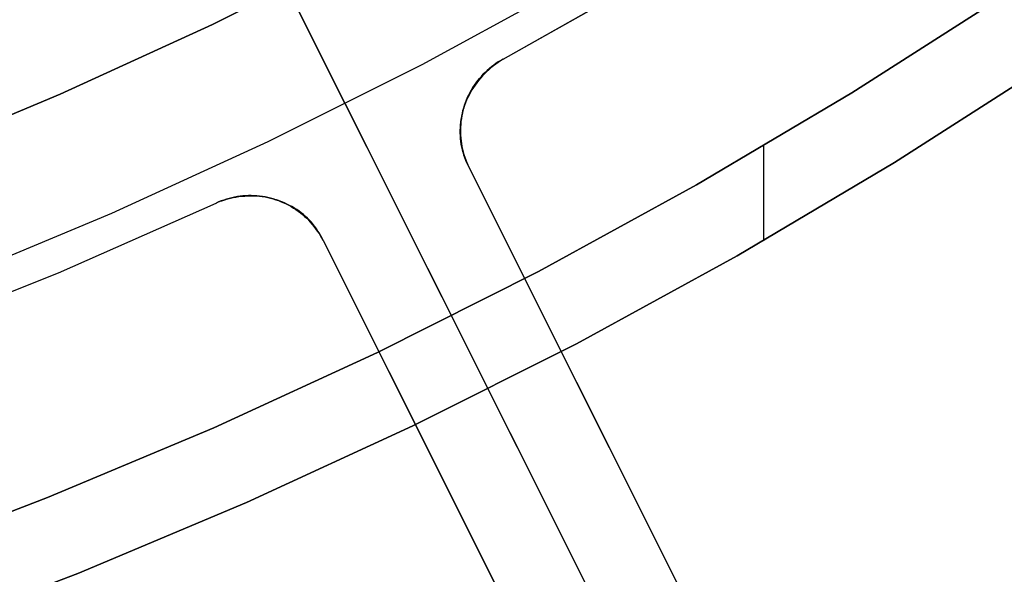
# Model space of a CAD drawing. Header units: millimetres. Extents: x 6049 to 7254, y -11340 to -10297.
# Tile 40 of 237: x 6675.04 to 6687.11, y -10740.48 to -10733.68. Entities that reach past the tile are written whole.
import ezdxf

# ---------------------------------------------------------------- set-up
doc = ezdxf.new("R2010")
doc.units = ezdxf.units.MM
doc.layers.add('color', color=7, linetype='Continuous')

msp = doc.modelspace()

# ---------------------------------------------------------------- linework, layer by layer
at = {"color": 8, "true_color": 0x7f7f7f}
for p, q in [((6685.241, -10734.578, 231.716), (6687.101, -10733.387, 231.716)), ((6687.101, -10733.387, 259.6), (6685.241, -10734.578, 259.6)), ((6685.241, -10734.578, 231.716), (6687.101, -10733.387, 231.716)), ((6685.241, -10734.578, 245.658), (6687.101, -10733.387, 245.658)), ((6687.101, -10733.387, 259.6), (6685.241, -10734.578, 259.6)), ((6687.655, -10734.219, 259.6), (6685.766, -10735.43, 259.6)), ((6685.766, -10735.43, 231.716), (6687.655, -10734.219, 231.716)), ((6685.766, -10735.43, 245.658), (6687.655, -10734.219, 245.658)), ((6685.766, -10735.43, 231.716), (6687.655, -10734.219, 231.716)), ((6687.655, -10734.219, 259.6), (6685.766, -10735.43, 259.6)), ((6683.34, -10735.705, 231.716), (6685.241, -10734.578, 231.716)), ((6685.241, -10734.578, 259.6), (6683.34, -10735.705, 259.6)), ((6683.34, -10735.705, 231.716), (6685.241, -10734.578, 231.716)), ((6683.34, -10735.705, 245.658), (6685.241, -10734.578, 245.658)), ((6685.241, -10734.578, 259.6), (6683.34, -10735.705, 259.6)), ((6684.16, -10735.23, 259.6), (6684.16, -10736.388, 259.6)), ((6685.766, -10735.43, 259.6), (6683.835, -10736.574, 259.6)), ((6683.835, -10736.574, 231.716), (6685.766, -10735.43, 231.716)), ((6683.835, -10736.574, 245.658), (6685.766, -10735.43, 245.658)), ((6683.835, -10736.574, 231.716), (6685.766, -10735.43, 231.716)), ((6685.766, -10735.43, 259.6), (6683.835, -10736.574, 259.6)), ((6681.402, -10736.765, 231.716), (6683.34, -10735.705, 231.716)), ((6683.34, -10735.705, 259.6), (6681.402, -10736.765, 259.6)), ((6681.402, -10736.765, 231.716), (6683.34, -10735.705, 231.716)), ((6681.402, -10736.765, 245.658), (6683.34, -10735.705, 245.658)), ((6683.34, -10735.705, 259.6), (6681.402, -10736.765, 259.6)), ((6683.835, -10736.574, 259.6), (6681.867, -10737.651, 259.6)), ((6681.867, -10737.651, 231.716), (6683.835, -10736.574, 231.716)), ((6681.867, -10737.651, 245.658), (6683.835, -10736.574, 245.658)), ((6681.867, -10737.651, 231.716), (6683.835, -10736.574, 231.716)), ((6683.835, -10736.574, 259.6), (6681.867, -10737.651, 259.6)), ((6679.428, -10737.758, 231.716), (6681.402, -10736.765, 231.716)), ((6681.402, -10736.765, 259.6), (6679.428, -10737.758, 259.6)), ((6679.428, -10737.758, 231.716), (6681.402, -10736.765, 231.716)), ((6679.428, -10737.758, 245.658), (6681.402, -10736.765, 245.658)), ((6681.402, -10736.765, 259.6), (6679.428, -10737.758, 259.6)), ((6681.867, -10737.651, 259.6), (6679.862, -10738.659, 259.6)), ((6679.862, -10738.659, 231.716), (6681.867, -10737.651, 231.716)), ((6679.862, -10738.659, 245.658), (6681.867, -10737.651, 245.658)), ((6679.862, -10738.659, 231.716), (6681.867, -10737.651, 231.716)), ((6681.867, -10737.651, 259.6), (6679.862, -10738.659, 259.6)), ((6677.421, -10738.682, 231.716), (6679.428, -10737.758, 231.716)), ((6679.428, -10737.758, 259.6), (6677.421, -10738.682, 259.6)), ((6677.421, -10738.682, 231.716), (6679.428, -10737.758, 231.716)), ((6677.421, -10738.682, 245.658), (6679.428, -10737.758, 245.658)), ((6679.428, -10737.758, 259.6), (6677.421, -10738.682, 259.6)), ((6675.384, -10739.537, 231.716), (6677.421, -10738.682, 231.716)), ((6677.421, -10738.682, 259.6), (6675.384, -10739.537, 259.6)), ((6675.384, -10739.537, 231.716), (6677.421, -10738.682, 231.716)), ((6675.384, -10739.537, 245.658), (6677.421, -10738.682, 245.658)), ((6677.421, -10738.682, 259.6), (6675.384, -10739.537, 259.6)), ((6679.862, -10738.659, 259.6), (6677.824, -10739.598, 259.6)), ((6677.824, -10739.598, 231.716), (6679.862, -10738.659, 231.716)), ((6677.824, -10739.598, 245.658), (6679.862, -10738.659, 245.658)), ((6677.824, -10739.598, 231.716), (6679.862, -10738.659, 231.716)), ((6679.862, -10738.659, 259.6), (6677.824, -10739.598, 259.6)), ((6673.318, -10740.32, 231.716), (6675.384, -10739.537, 231.716)), ((6675.384, -10739.537, 259.6), (6673.318, -10740.32, 259.6)), ((6673.318, -10740.32, 231.716), (6675.384, -10739.537, 231.716)), ((6673.318, -10740.32, 245.658), (6675.384, -10739.537, 245.658)), ((6675.384, -10739.537, 259.6), (6673.318, -10740.32, 259.6)), ((6677.824, -10739.598, 259.6), (6675.755, -10740.465, 259.6)), ((6675.755, -10740.465, 231.716), (6677.824, -10739.598, 231.716)), ((6675.755, -10740.465, 245.658), (6677.824, -10739.598, 245.658)), ((6675.755, -10740.465, 231.716), (6677.824, -10739.598, 231.716)), ((6677.824, -10739.598, 259.6), (6675.755, -10740.465, 259.6)), ((6675.755, -10740.465, 259.6), (6673.657, -10741.261, 259.6)), ((6673.657, -10741.261, 231.716), (6675.755, -10740.465, 231.716)), ((6673.657, -10741.261, 245.658), (6675.755, -10740.465, 245.658)), ((6673.657, -10741.261, 231.716), (6675.755, -10740.465, 231.716)), ((6675.755, -10740.465, 259.6), (6673.657, -10741.261, 259.6))]:
    msp.add_line(p, q, dxfattribs=at)
at = {"layer": 'color', "color": 254, "true_color": 0xcad1ee}
for p, q in [((6667.341, -10711.387, 30.3), (6684.367, -10745.359, 30.3)), ((6679.241, -10732.818, 28.2), (6677.404, -10733.738, 28.2)), ((6677.404, -10733.738, 26.2), (6679.241, -10732.818, 26.2)), ((6679.241, -10732.818, 27.2), (6677.404, -10733.738, 27.2)), ((6677.404, -10733.738, 26.2), (6679.241, -10732.818, 26.2)), ((6679.241, -10732.818, 28.2), (6677.404, -10733.738, 28.2)), ((6680.968, -10734.164, 28.2), (6682.807, -10733.125, 28.2)), ((6680.968, -10734.164, 29.25), (6682.807, -10733.125, 29.25)), ((6680.968, -10734.164, 28.2), (6682.807, -10733.125, 28.2)), ((6680.968, -10734.164, 30.3), (6682.752, -10733.158, 30.3)), ((6680.968, -10734.164, 30.3), (6682.752, -10733.158, 30.3)), ((6679.032, -10734.713, 26.2), (6678.319, -10733.29, 26.2)), ((6681.822, -10733.223, 26.2), (6679.97, -10734.232, 26.2)), ((6681.822, -10733.223, 26.2), (6679.97, -10734.232, 26.2)), ((6677.404, -10733.738, 28.2), (6675.538, -10734.594, 28.2)), ((6675.538, -10734.594, 26.2), (6677.404, -10733.738, 26.2)), ((6677.404, -10733.738, 27.2), (6675.538, -10734.594, 27.2)), ((6675.538, -10734.594, 26.2), (6677.404, -10733.738, 26.2)), ((6677.404, -10733.738, 28.2), (6675.538, -10734.594, 28.2)), ((6679.97, -10734.232, 26.2), (6678.085, -10735.177, 26.2)), ((6679.97, -10734.232, 26.2), (6678.085, -10735.177, 26.2)), ((6680.773, -10734.302, 30.3), (6680.799, -10734.279, 30.3)), ((6680.773, -10734.302, 30.3), (6680.799, -10734.279, 30.3)), ((6680.799, -10734.279, 29.042), (6680.773, -10734.302, 29.042)), ((6680.819, -10734.269, 28.19), (6680.792, -10734.293, 28.187)), ((6680.819, -10734.269, 28.19), (6680.792, -10734.293, 28.187)), ((6680.799, -10734.279, 30.3), (6680.825, -10734.258, 30.3)), ((6680.799, -10734.279, 30.3), (6680.825, -10734.258, 30.3)), ((6680.825, -10734.258, 29.042), (6680.799, -10734.279, 29.042)), ((6680.848, -10734.246, 28.193), (6680.819, -10734.269, 28.19)), ((6680.848, -10734.246, 28.193), (6680.819, -10734.269, 28.19)), ((6680.825, -10734.258, 30.3), (6680.852, -10734.237, 30.3)), ((6680.825, -10734.258, 30.3), (6680.852, -10734.237, 30.3)), ((6680.852, -10734.237, 29.042), (6680.825, -10734.258, 29.042)), ((6680.877, -10734.224, 28.196), (6680.848, -10734.246, 28.193)), ((6680.877, -10734.224, 28.196), (6680.848, -10734.246, 28.193)), ((6680.852, -10734.237, 30.3), (6680.88, -10734.217, 30.3)), ((6680.852, -10734.237, 30.3), (6680.88, -10734.217, 30.3)), ((6680.88, -10734.217, 29.042), (6680.852, -10734.237, 29.042)), ((6680.906, -10734.203, 28.198), (6680.877, -10734.224, 28.196)), ((6680.906, -10734.203, 28.198), (6680.877, -10734.224, 28.196)), ((6680.88, -10734.217, 30.3), (6680.909, -10734.198, 30.3)), ((6680.88, -10734.217, 30.3), (6680.909, -10734.198, 30.3)), ((6680.909, -10734.198, 29.042), (6680.88, -10734.217, 29.042)), ((6680.937, -10734.183, 28.199), (6680.906, -10734.203, 28.198)), ((6680.937, -10734.183, 28.199), (6680.906, -10734.203, 28.198)), ((6680.909, -10734.198, 30.3), (6680.938, -10734.18, 30.3)), ((6680.909, -10734.198, 30.3), (6680.938, -10734.18, 30.3)), ((6680.938, -10734.18, 29.042), (6680.909, -10734.198, 29.042)), ((6680.968, -10734.164, 28.2), (6680.937, -10734.183, 28.199)), ((6680.968, -10734.164, 28.2), (6680.937, -10734.183, 28.199)), ((6680.938, -10734.18, 30.3), (6680.968, -10734.164, 30.3)), ((6680.938, -10734.18, 30.3), (6680.968, -10734.164, 30.3)), ((6680.968, -10734.164, 29.042), (6680.938, -10734.18, 29.042)), ((6680.968, -10734.164, 30.3), (6680.968, -10734.164, 28.2)), ((6680.968, -10734.164, 30.3), (6680.968, -10734.164, 28.2)), ((6680.657, -10734.427, 30.3), (6680.678, -10734.4, 30.3)), ((6680.657, -10734.427, 30.3), (6680.678, -10734.4, 30.3)), ((6680.678, -10734.4, 29.042), (6680.657, -10734.427, 29.042)), ((6680.691, -10734.396, 28.169), (6680.668, -10734.424, 28.163)), ((6680.691, -10734.396, 28.169), (6680.668, -10734.424, 28.163)), ((6680.678, -10734.4, 30.3), (6680.701, -10734.374, 30.3)), ((6680.678, -10734.4, 30.3), (6680.701, -10734.374, 30.3)), ((6680.701, -10734.374, 29.042), (6680.678, -10734.4, 29.042)), ((6680.715, -10734.369, 28.174), (6680.691, -10734.396, 28.169)), ((6680.715, -10734.369, 28.174), (6680.691, -10734.396, 28.169)), ((6680.701, -10734.374, 30.3), (6680.724, -10734.349, 30.3)), ((6680.701, -10734.374, 30.3), (6680.724, -10734.349, 30.3)), ((6680.724, -10734.349, 29.042), (6680.701, -10734.374, 29.042)), ((6680.739, -10734.343, 28.179), (6680.715, -10734.369, 28.174)), ((6680.739, -10734.343, 28.179), (6680.715, -10734.369, 28.174)), ((6680.724, -10734.349, 30.3), (6680.748, -10734.325, 30.3)), ((6680.724, -10734.349, 30.3), (6680.748, -10734.325, 30.3)), ((6680.748, -10734.325, 29.042), (6680.724, -10734.349, 29.042)), ((6680.765, -10734.317, 28.183), (6680.739, -10734.343, 28.179)), ((6680.765, -10734.317, 28.183), (6680.739, -10734.343, 28.179)), ((6680.748, -10734.325, 30.3), (6680.773, -10734.302, 30.3)), ((6680.748, -10734.325, 30.3), (6680.773, -10734.302, 30.3)), ((6680.773, -10734.302, 29.042), (6680.748, -10734.325, 29.042)), ((6680.792, -10734.293, 28.187), (6680.765, -10734.317, 28.183)), ((6680.792, -10734.293, 28.187), (6680.765, -10734.317, 28.183)), ((6680.58, -10734.54, 30.3), (6680.598, -10734.511, 30.3)), ((6680.58, -10734.54, 30.3), (6680.598, -10734.511, 30.3)), ((6680.598, -10734.511, 29.042), (6680.58, -10734.54, 29.042)), ((6680.604, -10734.511, 28.143), (6680.585, -10734.541, 28.135)), ((6680.604, -10734.511, 28.143), (6680.585, -10734.541, 28.135)), ((6680.598, -10734.511, 30.3), (6680.616, -10734.482, 30.3)), ((6680.598, -10734.511, 30.3), (6680.616, -10734.482, 30.3)), ((6680.616, -10734.482, 29.042), (6680.598, -10734.511, 29.042)), ((6680.624, -10734.481, 28.15), (6680.604, -10734.511, 28.143)), ((6680.624, -10734.481, 28.15), (6680.604, -10734.511, 28.143)), ((6680.616, -10734.482, 30.3), (6680.636, -10734.454, 30.3)), ((6680.616, -10734.482, 30.3), (6680.636, -10734.454, 30.3)), ((6680.636, -10734.454, 29.042), (6680.616, -10734.482, 29.042)), ((6680.645, -10734.452, 28.157), (6680.624, -10734.481, 28.15)), ((6680.645, -10734.452, 28.157), (6680.624, -10734.481, 28.15)), ((6680.636, -10734.454, 30.3), (6680.657, -10734.427, 30.3)), ((6680.636, -10734.454, 30.3), (6680.657, -10734.427, 30.3)), ((6680.657, -10734.427, 29.042), (6680.636, -10734.454, 29.042)), ((6680.668, -10734.424, 28.163), (6680.645, -10734.452, 28.157)), ((6680.668, -10734.424, 28.163), (6680.645, -10734.452, 28.157)), ((6675.538, -10734.594, 28.2), (6673.642, -10735.386, 28.2)), ((6673.642, -10735.386, 26.2), (6675.538, -10734.594, 26.2)), ((6675.538, -10734.594, 27.2), (6673.642, -10735.386, 27.2)), ((6673.642, -10735.386, 26.2), (6675.538, -10734.594, 26.2)), ((6675.538, -10734.594, 28.2), (6673.642, -10735.386, 28.2)), ((6680.519, -10734.662, 30.3), (6680.533, -10734.631, 30.3)), ((6680.519, -10734.662, 30.3), (6680.533, -10734.631, 30.3)), ((6680.533, -10734.631, 29.042), (6680.519, -10734.662, 29.042)), ((6680.535, -10734.635, 28.11), (6680.52, -10734.667, 28.101)), ((6680.535, -10734.635, 28.11), (6680.52, -10734.667, 28.101)), ((6680.533, -10734.631, 30.3), (6680.548, -10734.6, 30.3)), ((6680.533, -10734.631, 30.3), (6680.548, -10734.6, 30.3)), ((6680.548, -10734.6, 29.042), (6680.533, -10734.631, 29.042)), ((6680.551, -10734.603, 28.119), (6680.535, -10734.635, 28.11)), ((6680.551, -10734.603, 28.119), (6680.535, -10734.635, 28.11)), ((6680.548, -10734.6, 30.3), (6680.563, -10734.57, 30.3)), ((6680.548, -10734.6, 30.3), (6680.563, -10734.57, 30.3)), ((6680.563, -10734.57, 29.042), (6680.548, -10734.6, 29.042)), ((6680.567, -10734.572, 28.127), (6680.551, -10734.603, 28.119)), ((6680.567, -10734.572, 28.127), (6680.551, -10734.603, 28.119)), ((6680.563, -10734.57, 30.3), (6680.58, -10734.54, 30.3)), ((6680.563, -10734.57, 30.3), (6680.58, -10734.54, 30.3)), ((6680.58, -10734.54, 29.042), (6680.563, -10734.57, 29.042)), ((6680.585, -10734.541, 28.135), (6680.567, -10734.572, 28.127)), ((6680.585, -10734.541, 28.135), (6680.567, -10734.572, 28.127)), ((6679.032, -10734.713, 26.2), (6717.971, -10812.41, -10.843)), ((6680.476, -10734.792, 30.3), (6680.485, -10734.759, 30.3)), ((6680.476, -10734.792, 30.3), (6680.485, -10734.759, 30.3)), ((6680.485, -10734.759, 29.042), (6680.476, -10734.792, 29.042)), ((6680.495, -10734.732, 28.081), (6680.483, -10734.765, 28.071)), ((6680.495, -10734.732, 28.081), (6680.483, -10734.765, 28.071)), ((6680.485, -10734.759, 30.3), (6680.496, -10734.726, 30.3)), ((6680.485, -10734.759, 30.3), (6680.496, -10734.726, 30.3)), ((6680.496, -10734.726, 29.042), (6680.485, -10734.759, 29.042)), ((6680.507, -10734.699, 28.091), (6680.495, -10734.732, 28.081)), ((6680.507, -10734.699, 28.091), (6680.495, -10734.732, 28.081)), ((6680.496, -10734.726, 30.3), (6680.507, -10734.694, 30.3)), ((6680.496, -10734.726, 30.3), (6680.507, -10734.694, 30.3)), ((6680.507, -10734.694, 29.042), (6680.496, -10734.726, 29.042)), ((6680.507, -10734.694, 30.3), (6680.519, -10734.662, 30.3)), ((6680.507, -10734.694, 30.3), (6680.519, -10734.662, 30.3)), ((6680.519, -10734.662, 29.042), (6680.507, -10734.694, 29.042)), ((6680.52, -10734.667, 28.101), (6680.507, -10734.699, 28.091)), ((6680.52, -10734.667, 28.101), (6680.507, -10734.699, 28.091)), ((6680.457, -10734.866, 28.038), (6680.451, -10734.9, 28.027)), ((6680.457, -10734.866, 28.038), (6680.451, -10734.9, 28.027)), ((6680.456, -10734.892, 30.3), (6680.461, -10734.859, 30.3)), ((6680.456, -10734.892, 30.3), (6680.461, -10734.859, 30.3)), ((6680.461, -10734.859, 29.042), (6680.456, -10734.892, 29.042)), ((6680.465, -10734.833, 28.05), (6680.457, -10734.866, 28.038)), ((6680.465, -10734.833, 28.05), (6680.457, -10734.866, 28.038)), ((6680.461, -10734.859, 30.3), (6680.468, -10734.825, 30.3)), ((6680.461, -10734.859, 30.3), (6680.468, -10734.825, 30.3)), ((6680.468, -10734.825, 29.042), (6680.461, -10734.859, 29.042)), ((6680.474, -10734.799, 28.061), (6680.465, -10734.833, 28.05)), ((6680.474, -10734.799, 28.061), (6680.465, -10734.833, 28.05)), ((6680.468, -10734.825, 30.3), (6680.476, -10734.792, 30.3)), ((6680.468, -10734.825, 30.3), (6680.476, -10734.792, 30.3)), ((6680.476, -10734.792, 29.042), (6680.468, -10734.825, 29.042)), ((6680.483, -10734.765, 28.071), (6680.474, -10734.799, 28.061)), ((6680.483, -10734.765, 28.071), (6680.474, -10734.799, 28.061)), ((6680.44, -10735.003, 27.99), (6680.439, -10735.037, 27.978)), ((6680.44, -10735.003, 27.99), (6680.439, -10735.037, 27.978)), ((6680.442, -10734.969, 28.003), (6680.44, -10735.003, 27.99)), ((6680.442, -10734.969, 28.003), (6680.44, -10735.003, 27.99)), ((6680.446, -10734.935, 28.015), (6680.442, -10734.969, 28.003)), ((6680.446, -10734.935, 28.015), (6680.442, -10734.969, 28.003)), ((6680.444, -10735.029, 30.3), (6680.445, -10734.995, 30.3)), ((6680.444, -10735.029, 30.3), (6680.445, -10734.995, 30.3)), ((6680.445, -10734.995, 29.042), (6680.444, -10735.029, 29.042)), ((6680.445, -10734.995, 30.3), (6680.448, -10734.96, 30.3)), ((6680.445, -10734.995, 30.3), (6680.448, -10734.96, 30.3)), ((6680.448, -10734.96, 29.042), (6680.445, -10734.995, 29.042)), ((6680.451, -10734.9, 28.027), (6680.446, -10734.935, 28.015)), ((6680.451, -10734.9, 28.027), (6680.446, -10734.935, 28.015)), ((6680.448, -10734.96, 30.3), (6680.451, -10734.926, 30.3)), ((6680.448, -10734.96, 30.3), (6680.451, -10734.926, 30.3)), ((6680.451, -10734.926, 29.042), (6680.448, -10734.96, 29.042)), ((6680.451, -10734.926, 30.3), (6680.456, -10734.892, 30.3)), ((6680.451, -10734.926, 30.3), (6680.456, -10734.892, 30.3)), ((6680.456, -10734.892, 29.042), (6680.451, -10734.926, 29.042)), ((6680.439, -10735.037, 27.978), (6680.439, -10735.071, 27.965)), ((6680.439, -10735.037, 27.978), (6680.439, -10735.071, 27.965)), ((6680.439, -10735.071, 27.965), (6680.44, -10735.105, 27.952)), ((6680.439, -10735.071, 27.965), (6680.44, -10735.105, 27.952)), ((6680.44, -10735.105, 27.952), (6680.442, -10735.139, 27.938)), ((6680.44, -10735.105, 27.952), (6680.442, -10735.139, 27.938)), ((6680.445, -10735.063, 30.3), (6680.444, -10735.029, 30.3)), ((6680.445, -10735.063, 30.3), (6680.444, -10735.029, 30.3)), ((6680.444, -10735.029, 29.042), (6680.445, -10735.063, 29.042)), ((6680.446, -10735.097, 30.3), (6680.445, -10735.063, 30.3)), ((6680.446, -10735.097, 30.3), (6680.445, -10735.063, 30.3)), ((6680.445, -10735.063, 29.042), (6680.446, -10735.097, 29.042)), ((6680.448, -10735.131, 30.3), (6680.446, -10735.097, 30.3)), ((6680.448, -10735.131, 30.3), (6680.446, -10735.097, 30.3)), ((6680.446, -10735.097, 29.042), (6680.448, -10735.131, 29.042)), ((6678.085, -10735.177, 26.2), (6676.168, -10736.056, 26.2)), ((6678.085, -10735.177, 26.2), (6676.168, -10736.056, 26.2)), ((6680.442, -10735.139, 27.938), (6680.446, -10735.173, 27.925)), ((6680.442, -10735.139, 27.938), (6680.446, -10735.173, 27.925)), ((6680.446, -10735.173, 27.925), (6680.451, -10735.206, 27.911)), ((6680.446, -10735.173, 27.925), (6680.451, -10735.206, 27.911)), ((6680.452, -10735.165, 30.3), (6680.448, -10735.131, 30.3)), ((6680.452, -10735.165, 30.3), (6680.448, -10735.131, 30.3)), ((6680.448, -10735.131, 29.042), (6680.452, -10735.165, 29.042)), ((6680.451, -10735.206, 27.911), (6680.457, -10735.24, 27.898)), ((6680.451, -10735.206, 27.911), (6680.457, -10735.24, 27.898)), ((6680.457, -10735.199, 30.3), (6680.452, -10735.165, 30.3)), ((6680.457, -10735.199, 30.3), (6680.452, -10735.165, 30.3)), ((6680.452, -10735.165, 29.042), (6680.457, -10735.199, 29.042)), ((6680.462, -10735.233, 30.3), (6680.457, -10735.199, 30.3)), ((6680.462, -10735.233, 30.3), (6680.457, -10735.199, 30.3)), ((6680.457, -10735.199, 29.042), (6680.462, -10735.233, 29.042)), ((6680.457, -10735.24, 27.898), (6680.465, -10735.273, 27.884)), ((6680.457, -10735.24, 27.898), (6680.465, -10735.273, 27.884)), ((6680.47, -10735.266, 30.3), (6680.462, -10735.233, 30.3)), ((6680.47, -10735.266, 30.3), (6680.462, -10735.233, 30.3)), ((6680.462, -10735.233, 29.042), (6680.47, -10735.266, 29.042)), ((6680.465, -10735.273, 27.884), (6680.473, -10735.305, 27.87)), ((6680.465, -10735.273, 27.884), (6680.473, -10735.305, 27.87)), ((6680.478, -10735.299, 30.3), (6680.47, -10735.266, 30.3)), ((6680.478, -10735.299, 30.3), (6680.47, -10735.266, 30.3)), ((6680.47, -10735.266, 29.042), (6680.478, -10735.299, 29.042)), ((6680.473, -10735.305, 27.87), (6680.483, -10735.337, 27.856)), ((6680.473, -10735.305, 27.87), (6680.483, -10735.337, 27.856)), ((6680.487, -10735.332, 30.3), (6680.478, -10735.299, 30.3)), ((6680.487, -10735.332, 30.3), (6680.478, -10735.299, 30.3)), ((6680.478, -10735.299, 29.042), (6680.487, -10735.332, 29.042)), ((6680.483, -10735.337, 27.856), (6680.494, -10735.369, 27.841)), ((6680.483, -10735.337, 27.856), (6680.494, -10735.369, 27.841)), ((6680.498, -10735.365, 30.3), (6680.487, -10735.332, 30.3)), ((6680.498, -10735.365, 30.3), (6680.487, -10735.332, 30.3)), ((6680.487, -10735.332, 29.042), (6680.498, -10735.365, 29.042)), ((6680.509, -10735.397, 30.3), (6680.498, -10735.365, 30.3)), ((6680.509, -10735.397, 30.3), (6680.498, -10735.365, 30.3)), ((6680.498, -10735.365, 29.042), (6680.509, -10735.397, 29.042)), ((6680.494, -10735.369, 27.841), (6680.507, -10735.4, 27.827)), ((6680.494, -10735.369, 27.841), (6680.507, -10735.4, 27.827)), ((6680.507, -10735.4, 27.827), (6680.52, -10735.431, 27.813)), ((6680.507, -10735.4, 27.827), (6680.52, -10735.431, 27.813)), ((6680.522, -10735.429, 30.3), (6680.509, -10735.397, 30.3)), ((6680.522, -10735.429, 30.3), (6680.509, -10735.397, 30.3)), ((6680.509, -10735.397, 29.042), (6680.522, -10735.429, 29.042)), ((6680.52, -10735.431, 27.813), (6680.535, -10735.461, 27.798)), ((6680.52, -10735.431, 27.813), (6680.535, -10735.461, 27.798)), ((6680.535, -10735.46, 30.3), (6680.522, -10735.429, 30.3)), ((6680.535, -10735.46, 30.3), (6680.522, -10735.429, 30.3)), ((6680.522, -10735.429, 29.042), (6680.535, -10735.46, 29.042)), ((6680.55, -10735.491, 30.3), (6680.535, -10735.46, 30.3)), ((6680.55, -10735.491, 30.3), (6680.535, -10735.46, 30.3)), ((6680.535, -10735.46, 29.042), (6680.55, -10735.491, 29.042)), ((6680.535, -10735.461, 27.798), (6680.55, -10735.491, 27.784)), ((6680.535, -10735.461, 27.798), (6680.55, -10735.491, 27.784)), ((6684.809, -10743.988, 30.3), (6680.55, -10735.491, 30.3)), ((6684.809, -10743.988, 30.3), (6680.55, -10735.491, 30.3)), ((6684.809, -10743.988, 23.734), (6680.55, -10735.491, 27.784)), ((6680.55, -10735.491, 27.784), (6680.55, -10735.491, 30.3)), ((6684.809, -10743.988, 23.734), (6680.55, -10735.491, 27.784)), ((6680.55, -10735.491, 27.784), (6680.55, -10735.491, 30.3)), ((6677.676, -10735.854, 30.3), (6677.71, -10735.848, 30.3)), ((6677.676, -10735.854, 30.3), (6677.71, -10735.848, 30.3)), ((6677.71, -10735.848, 29.042), (6677.676, -10735.854, 29.042)), ((6677.71, -10735.848, 30.3), (6677.744, -10735.843, 30.3)), ((6677.71, -10735.848, 30.3), (6677.744, -10735.843, 30.3)), ((6677.744, -10735.843, 29.042), (6677.71, -10735.848, 29.042)), ((6677.765, -10735.848, 28.174), (6677.729, -10735.852, 28.179)), ((6677.765, -10735.848, 28.174), (6677.729, -10735.852, 28.179)), ((6677.744, -10735.843, 30.3), (6677.778, -10735.84, 30.3)), ((6677.744, -10735.843, 30.3), (6677.778, -10735.84, 30.3)), ((6677.778, -10735.84, 29.042), (6677.744, -10735.843, 29.042)), ((6677.801, -10735.845, 28.169), (6677.765, -10735.848, 28.174)), ((6677.801, -10735.845, 28.169), (6677.765, -10735.848, 28.174)), ((6677.778, -10735.84, 30.3), (6677.812, -10735.837, 30.3)), ((6677.778, -10735.84, 30.3), (6677.812, -10735.837, 30.3)), ((6677.812, -10735.837, 29.042), (6677.778, -10735.84, 29.042)), ((6677.837, -10735.843, 28.163), (6677.801, -10735.845, 28.169)), ((6677.837, -10735.843, 28.163), (6677.801, -10735.845, 28.169)), ((6677.812, -10735.837, 30.3), (6677.846, -10735.836, 30.3)), ((6677.812, -10735.837, 30.3), (6677.846, -10735.836, 30.3)), ((6677.846, -10735.836, 29.042), (6677.812, -10735.837, 29.042)), ((6677.873, -10735.842, 28.157), (6677.837, -10735.843, 28.163)), ((6677.873, -10735.842, 28.157), (6677.837, -10735.843, 28.163)), ((6677.846, -10735.836, 30.3), (6677.88, -10735.836, 30.3)), ((6677.846, -10735.836, 30.3), (6677.88, -10735.836, 30.3)), ((6677.88, -10735.836, 29.042), (6677.846, -10735.836, 29.042)), ((6677.909, -10735.842, 28.15), (6677.873, -10735.842, 28.157)), ((6677.909, -10735.842, 28.15), (6677.873, -10735.842, 28.157)), ((6677.88, -10735.836, 30.3), (6677.915, -10735.837, 30.3)), ((6677.88, -10735.836, 30.3), (6677.915, -10735.837, 30.3)), ((6677.915, -10735.837, 29.042), (6677.88, -10735.836, 29.042)), ((6677.945, -10735.844, 28.143), (6677.909, -10735.842, 28.15)), ((6677.945, -10735.844, 28.143), (6677.909, -10735.842, 28.15)), ((6677.915, -10735.837, 30.3), (6677.949, -10735.839, 30.3)), ((6677.915, -10735.837, 30.3), (6677.949, -10735.839, 30.3)), ((6677.949, -10735.839, 29.042), (6677.915, -10735.837, 29.042)), ((6677.98, -10735.847, 28.135), (6677.945, -10735.844, 28.143)), ((6677.98, -10735.847, 28.135), (6677.945, -10735.844, 28.143)), ((6677.949, -10735.839, 30.3), (6677.983, -10735.842, 30.3)), ((6677.949, -10735.839, 30.3), (6677.983, -10735.842, 30.3)), ((6677.983, -10735.842, 29.042), (6677.949, -10735.839, 29.042)), ((6678.016, -10735.851, 28.127), (6677.98, -10735.847, 28.135)), ((6678.016, -10735.851, 28.127), (6677.98, -10735.847, 28.135)), ((6677.983, -10735.842, 30.3), (6678.017, -10735.847, 30.3)), ((6677.983, -10735.842, 30.3), (6678.017, -10735.847, 30.3)), ((6678.017, -10735.847, 29.042), (6677.983, -10735.842, 29.042)), ((6678.017, -10735.847, 30.3), (6678.05, -10735.852, 30.3)), ((6678.017, -10735.847, 30.3), (6678.05, -10735.852, 30.3)), ((6678.05, -10735.852, 29.042), (6678.017, -10735.847, 29.042)), ((6675.516, -10736.781, 30.3), (6677.449, -10735.928, 30.3)), ((6675.516, -10736.781, 30.3), (6677.449, -10735.928, 30.3)), ((6675.516, -10736.781, 28.2), (6677.449, -10735.928, 28.2)), ((6675.516, -10736.781, 29.25), (6677.449, -10735.928, 29.25)), ((6675.516, -10736.781, 28.2), (6677.449, -10735.928, 28.2)), ((6677.449, -10735.928, 30.3), (6677.48, -10735.914, 30.3)), ((6677.483, -10735.914, 28.199), (6677.449, -10735.928, 28.2)), ((6677.449, -10735.928, 30.3), (6677.48, -10735.914, 30.3)), ((6677.483, -10735.914, 28.199), (6677.449, -10735.928, 28.2)), ((6677.48, -10735.914, 29.042), (6677.449, -10735.928, 29.042)), ((6677.449, -10735.928, 28.2), (6677.449, -10735.928, 30.3)), ((6677.449, -10735.928, 28.2), (6677.449, -10735.928, 30.3)), ((6677.48, -10735.914, 30.3), (6677.512, -10735.901, 30.3)), ((6677.48, -10735.914, 30.3), (6677.512, -10735.901, 30.3)), ((6677.512, -10735.901, 29.042), (6677.48, -10735.914, 29.042)), ((6677.517, -10735.902, 28.198), (6677.483, -10735.914, 28.199)), ((6677.517, -10735.902, 28.198), (6677.483, -10735.914, 28.199)), ((6677.512, -10735.901, 30.3), (6677.544, -10735.89, 30.3)), ((6677.512, -10735.901, 30.3), (6677.544, -10735.89, 30.3)), ((6677.544, -10735.89, 29.042), (6677.512, -10735.901, 29.042)), ((6677.552, -10735.891, 28.196), (6677.517, -10735.902, 28.198)), ((6677.552, -10735.891, 28.196), (6677.517, -10735.902, 28.198)), ((6677.544, -10735.89, 30.3), (6677.577, -10735.879, 30.3)), ((6677.544, -10735.89, 30.3), (6677.577, -10735.879, 30.3)), ((6677.577, -10735.879, 29.042), (6677.544, -10735.89, 29.042)), ((6677.587, -10735.881, 28.193), (6677.552, -10735.891, 28.196)), ((6677.587, -10735.881, 28.193), (6677.552, -10735.891, 28.196)), ((6677.577, -10735.879, 30.3), (6677.61, -10735.87, 30.3)), ((6677.577, -10735.879, 30.3), (6677.61, -10735.87, 30.3)), ((6677.61, -10735.87, 29.042), (6677.577, -10735.879, 29.042)), ((6677.622, -10735.872, 28.19), (6677.587, -10735.881, 28.193)), ((6677.622, -10735.872, 28.19), (6677.587, -10735.881, 28.193)), ((6677.61, -10735.87, 30.3), (6677.643, -10735.861, 30.3)), ((6677.61, -10735.87, 30.3), (6677.643, -10735.861, 30.3)), ((6677.643, -10735.861, 29.042), (6677.61, -10735.87, 29.042)), ((6677.658, -10735.864, 28.187), (6677.622, -10735.872, 28.19)), ((6677.658, -10735.864, 28.187), (6677.622, -10735.872, 28.19)), ((6677.643, -10735.861, 30.3), (6677.676, -10735.854, 30.3)), ((6677.643, -10735.861, 30.3), (6677.676, -10735.854, 30.3)), ((6677.676, -10735.854, 29.042), (6677.643, -10735.861, 29.042)), ((6677.693, -10735.857, 28.183), (6677.658, -10735.864, 28.187)), ((6677.693, -10735.857, 28.183), (6677.658, -10735.864, 28.187)), ((6677.729, -10735.852, 28.179), (6677.693, -10735.857, 28.183)), ((6677.729, -10735.852, 28.179), (6677.693, -10735.857, 28.183)), ((6678.051, -10735.856, 28.119), (6678.016, -10735.851, 28.127)), ((6678.051, -10735.856, 28.119), (6678.016, -10735.851, 28.127)), ((6678.05, -10735.852, 30.3), (6678.084, -10735.859, 30.3)), ((6678.05, -10735.852, 30.3), (6678.084, -10735.859, 30.3)), ((6678.084, -10735.859, 29.042), (6678.05, -10735.852, 29.042)), ((6678.086, -10735.863, 28.11), (6678.051, -10735.856, 28.119)), ((6678.086, -10735.863, 28.11), (6678.051, -10735.856, 28.119)), ((6678.084, -10735.859, 30.3), (6678.117, -10735.867, 30.3)), ((6678.084, -10735.859, 30.3), (6678.117, -10735.867, 30.3)), ((6678.117, -10735.867, 29.042), (6678.084, -10735.859, 29.042)), ((6678.12, -10735.87, 28.101), (6678.086, -10735.863, 28.11)), ((6678.12, -10735.87, 28.101), (6678.086, -10735.863, 28.11)), ((6678.117, -10735.867, 30.3), (6678.15, -10735.876, 30.3)), ((6678.117, -10735.867, 30.3), (6678.15, -10735.876, 30.3)), ((6678.15, -10735.876, 29.042), (6678.117, -10735.867, 29.042)), ((6678.154, -10735.879, 28.091), (6678.12, -10735.87, 28.101)), ((6678.154, -10735.879, 28.091), (6678.12, -10735.87, 28.101)), ((6678.15, -10735.876, 30.3), (6678.183, -10735.886, 30.3)), ((6678.15, -10735.876, 30.3), (6678.183, -10735.886, 30.3)), ((6678.183, -10735.886, 29.042), (6678.15, -10735.876, 29.042)), ((6678.188, -10735.889, 28.081), (6678.154, -10735.879, 28.091)), ((6678.188, -10735.889, 28.081), (6678.154, -10735.879, 28.091)), ((6678.183, -10735.886, 30.3), (6678.215, -10735.897, 30.3)), ((6678.183, -10735.886, 30.3), (6678.215, -10735.897, 30.3)), ((6678.215, -10735.897, 29.042), (6678.183, -10735.886, 29.042)), ((6678.221, -10735.9, 28.071), (6678.188, -10735.889, 28.081)), ((6678.221, -10735.9, 28.071), (6678.188, -10735.889, 28.081)), ((6678.215, -10735.897, 30.3), (6678.247, -10735.91, 30.3)), ((6678.215, -10735.897, 30.3), (6678.247, -10735.91, 30.3)), ((6678.247, -10735.91, 29.042), (6678.215, -10735.897, 29.042)), ((6678.254, -10735.912, 28.06), (6678.221, -10735.9, 28.071)), ((6678.254, -10735.912, 28.06), (6678.221, -10735.9, 28.071)), ((6678.247, -10735.91, 30.3), (6678.278, -10735.923, 30.3)), ((6678.247, -10735.91, 30.3), (6678.278, -10735.923, 30.3)), ((6678.278, -10735.923, 29.042), (6678.247, -10735.91, 29.042)), ((6678.286, -10735.925, 28.05), (6678.254, -10735.912, 28.06)), ((6678.286, -10735.925, 28.05), (6678.254, -10735.912, 28.06)), ((6678.278, -10735.923, 30.3), (6678.309, -10735.938, 30.3)), ((6678.278, -10735.923, 30.3), (6678.309, -10735.938, 30.3)), ((6678.309, -10735.938, 29.042), (6678.278, -10735.923, 29.042)), ((6678.318, -10735.939, 28.038), (6678.286, -10735.925, 28.05)), ((6678.318, -10735.939, 28.038), (6678.286, -10735.925, 28.05)), ((6678.309, -10735.938, 30.3), (6678.34, -10735.953, 30.3)), ((6678.309, -10735.938, 30.3), (6678.34, -10735.953, 30.3)), ((6678.34, -10735.953, 29.042), (6678.309, -10735.938, 29.042)), ((6678.349, -10735.955, 28.027), (6678.318, -10735.939, 28.038)), ((6678.349, -10735.955, 28.027), (6678.318, -10735.939, 28.038)), ((6678.34, -10735.953, 30.3), (6678.37, -10735.97, 30.3)), ((6678.34, -10735.953, 30.3), (6678.37, -10735.97, 30.3)), ((6678.37, -10735.97, 29.042), (6678.34, -10735.953, 29.042)), ((6678.379, -10735.971, 28.015), (6678.349, -10735.955, 28.027)), ((6678.379, -10735.971, 28.015), (6678.349, -10735.955, 28.027)), ((6678.37, -10735.97, 30.3), (6678.399, -10735.988, 30.3)), ((6678.37, -10735.97, 30.3), (6678.399, -10735.988, 30.3)), ((6678.399, -10735.988, 29.042), (6678.37, -10735.97, 29.042)), ((6678.409, -10735.989, 28.003), (6678.379, -10735.971, 28.015)), ((6678.409, -10735.989, 28.003), (6678.379, -10735.971, 28.015)), ((6676.168, -10736.056, 26.2), (6674.222, -10736.869, 26.2)), ((6676.168, -10736.056, 26.2), (6674.222, -10736.869, 26.2)), ((6678.399, -10735.988, 30.3), (6678.428, -10736.006, 30.3)), ((6678.399, -10735.988, 30.3), (6678.428, -10736.006, 30.3)), ((6678.428, -10736.006, 29.042), (6678.399, -10735.988, 29.042)), ((6678.438, -10736.007, 27.99), (6678.409, -10735.989, 28.003)), ((6678.438, -10736.007, 27.99), (6678.409, -10735.989, 28.003)), ((6678.428, -10736.006, 30.3), (6678.456, -10736.026, 30.3)), ((6678.428, -10736.006, 30.3), (6678.456, -10736.026, 30.3)), ((6678.456, -10736.026, 29.042), (6678.428, -10736.006, 29.042)), ((6678.466, -10736.027, 27.978), (6678.438, -10736.007, 27.99)), ((6678.466, -10736.027, 27.978), (6678.438, -10736.007, 27.99)), ((6678.456, -10736.026, 30.3), (6678.483, -10736.047, 30.3)), ((6678.456, -10736.026, 30.3), (6678.483, -10736.047, 30.3)), ((6678.483, -10736.047, 29.042), (6678.456, -10736.026, 29.042)), ((6678.493, -10736.047, 27.965), (6678.466, -10736.027, 27.978)), ((6678.493, -10736.047, 27.965), (6678.466, -10736.027, 27.978)), ((6678.483, -10736.047, 30.3), (6678.51, -10736.068, 30.3)), ((6678.483, -10736.047, 30.3), (6678.51, -10736.068, 30.3)), ((6678.51, -10736.068, 29.042), (6678.483, -10736.047, 29.042)), ((6678.52, -10736.068, 27.952), (6678.493, -10736.047, 27.965)), ((6678.52, -10736.068, 27.952), (6678.493, -10736.047, 27.965)), ((6678.51, -10736.068, 30.3), (6678.535, -10736.09, 30.3)), ((6678.51, -10736.068, 30.3), (6678.535, -10736.09, 30.3)), ((6678.535, -10736.09, 29.042), (6678.51, -10736.068, 29.042)), ((6678.545, -10736.091, 27.938), (6678.52, -10736.068, 27.952)), ((6678.545, -10736.091, 27.938), (6678.52, -10736.068, 27.952)), ((6678.535, -10736.09, 30.3), (6678.561, -10736.114, 30.3)), ((6678.535, -10736.09, 30.3), (6678.561, -10736.114, 30.3)), ((6678.561, -10736.114, 29.042), (6678.535, -10736.09, 29.042)), ((6678.57, -10736.114, 27.925), (6678.545, -10736.091, 27.938)), ((6678.57, -10736.114, 27.925), (6678.545, -10736.091, 27.938)), ((6678.561, -10736.114, 30.3), (6678.585, -10736.138, 30.3)), ((6678.561, -10736.114, 30.3), (6678.585, -10736.138, 30.3)), ((6678.585, -10736.138, 29.042), (6678.561, -10736.114, 29.042)), ((6678.594, -10736.138, 27.911), (6678.57, -10736.114, 27.925)), ((6678.594, -10736.138, 27.911), (6678.57, -10736.114, 27.925)), ((6678.585, -10736.138, 30.3), (6678.608, -10736.163, 30.3)), ((6678.585, -10736.138, 30.3), (6678.608, -10736.163, 30.3)), ((6678.608, -10736.163, 29.042), (6678.585, -10736.138, 29.042)), ((6678.617, -10736.163, 27.898), (6678.594, -10736.138, 27.911)), ((6678.617, -10736.163, 27.898), (6678.594, -10736.138, 27.911)), ((6678.608, -10736.163, 30.3), (6678.631, -10736.188, 30.3)), ((6678.608, -10736.163, 30.3), (6678.631, -10736.188, 30.3)), ((6678.631, -10736.188, 29.042), (6678.608, -10736.163, 29.042)), ((6678.639, -10736.188, 27.884), (6678.617, -10736.163, 27.898)), ((6678.639, -10736.188, 27.884), (6678.617, -10736.163, 27.898)), ((6678.631, -10736.188, 30.3), (6678.652, -10736.215, 30.3)), ((6678.631, -10736.188, 30.3), (6678.652, -10736.215, 30.3)), ((6678.652, -10736.215, 29.042), (6678.631, -10736.188, 29.042)), ((6678.66, -10736.215, 27.87), (6678.639, -10736.188, 27.884)), ((6678.66, -10736.215, 27.87), (6678.639, -10736.188, 27.884)), ((6678.652, -10736.215, 30.3), (6678.673, -10736.242, 30.3)), ((6678.652, -10736.215, 30.3), (6678.673, -10736.242, 30.3)), ((6678.673, -10736.242, 29.042), (6678.652, -10736.215, 29.042)), ((6678.68, -10736.242, 27.855), (6678.66, -10736.215, 27.87)), ((6678.68, -10736.242, 27.855), (6678.66, -10736.215, 27.87)), ((6678.673, -10736.242, 30.3), (6678.693, -10736.27, 30.3)), ((6678.673, -10736.242, 30.3), (6678.693, -10736.27, 30.3)), ((6678.693, -10736.27, 29.042), (6678.673, -10736.242, 29.042)), ((6678.698, -10736.27, 27.841), (6678.68, -10736.242, 27.855)), ((6678.698, -10736.27, 27.841), (6678.68, -10736.242, 27.855)), ((6678.693, -10736.27, 30.3), (6678.712, -10736.298, 30.3)), ((6678.693, -10736.27, 30.3), (6678.712, -10736.298, 30.3)), ((6678.712, -10736.298, 29.042), (6678.693, -10736.27, 29.042)), ((6678.716, -10736.298, 27.827), (6678.698, -10736.27, 27.841)), ((6678.716, -10736.298, 27.827), (6678.698, -10736.27, 27.841)), ((6678.712, -10736.298, 30.3), (6678.73, -10736.327, 30.3)), ((6678.712, -10736.298, 30.3), (6678.73, -10736.327, 30.3)), ((6678.73, -10736.327, 29.042), (6678.712, -10736.298, 29.042)), ((6678.733, -10736.327, 27.813), (6678.716, -10736.298, 27.827)), ((6678.733, -10736.327, 27.813), (6678.716, -10736.298, 27.827)), ((6678.73, -10736.327, 30.3), (6678.747, -10736.357, 30.3)), ((6678.73, -10736.327, 30.3), (6678.747, -10736.357, 30.3)), ((6678.747, -10736.357, 29.042), (6678.73, -10736.327, 29.042)), ((6678.748, -10736.357, 27.798), (6678.733, -10736.327, 27.813)), ((6678.748, -10736.357, 27.798), (6678.733, -10736.327, 27.813)), ((6678.747, -10736.357, 30.3), (6678.763, -10736.387, 30.3)), ((6678.747, -10736.357, 30.3), (6678.763, -10736.387, 30.3)), ((6678.763, -10736.387, 29.042), (6678.747, -10736.357, 29.042)), ((6678.763, -10736.387, 27.784), (6678.748, -10736.357, 27.798)), ((6678.763, -10736.387, 27.784), (6678.748, -10736.357, 27.798)), ((6678.763, -10736.387, 30.3), (6683.021, -10744.884, 30.3)), ((6678.763, -10736.387, 30.3), (6683.021, -10744.884, 30.3)), ((6678.763, -10736.387, 30.3), (6678.763, -10736.387, 27.784)), ((6678.763, -10736.387, 27.784), (6683.021, -10744.884, 23.733)), ((6678.763, -10736.387, 27.784), (6683.021, -10744.884, 23.733)), ((6678.763, -10736.387, 30.3), (6678.763, -10736.387, 27.784)), ((6673.555, -10737.566, 30.3), (6675.516, -10736.781, 30.3)), ((6673.555, -10737.566, 30.3), (6675.516, -10736.781, 30.3)), ((6673.555, -10737.566, 28.2), (6675.516, -10736.781, 28.2)), ((6673.555, -10737.566, 29.25), (6675.516, -10736.781, 29.25)), ((6673.555, -10737.566, 28.2), (6675.516, -10736.781, 28.2)), ((6684.809, -10743.988, 27.017), (6681.357, -10737.1, 27.017)), ((6679.569, -10737.997, 27.017), (6683.021, -10744.884, 27.017)), ((6682.679, -10739.739, 25.759), (6682.679, -10739.739, 30.3))]:
    msp.add_line(p, q, dxfattribs=at)

doc.saveas('drawing.dxf')
